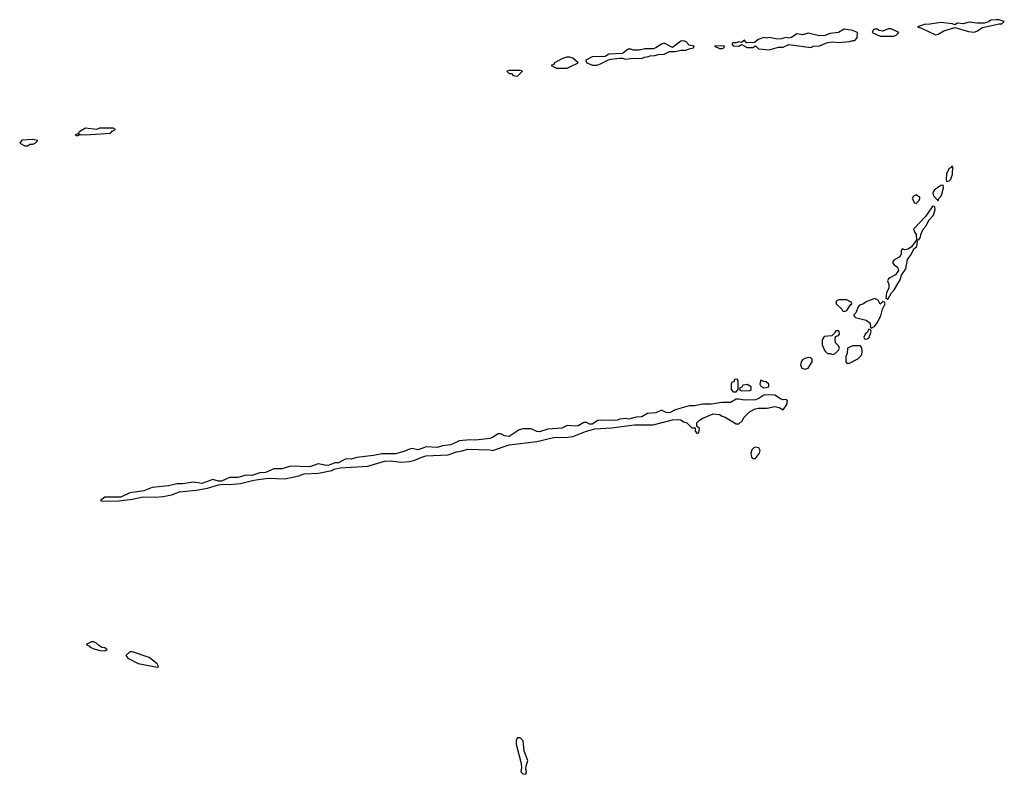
# Model space of a CAD drawing. Header units: inches. Extents: x 2769577 to 2880010, y 685631 to 825129.
# Tile 7 of 155: x 2817094 to 2824208, y 688471 to 693922. Entities that reach past the tile are written whole.
import ezdxf

# ---------------------------------------------------------------- set-up
doc = ezdxf.new("R2010")
doc.units = ezdxf.units.IN
doc.header["$MEASUREMENT"] = 0
for name, color, linetype in [('C8618', 7, 'Continuous'), ('C8619', 7, 'Continuous'), ('C8628', 7, 'Continuous'), ('C8629', 7, 'Continuous')]:
    doc.layers.add(name, color=color, linetype=linetype)

msp = doc.modelspace()

# ---------------------------------------------------------------- linework, layer by layer
at = {"layer": 'C8618', "color": 4, "elevation": 4}
for points in [[(2817630, 689428), (2817612.7, 689427.3), (2817574, 689410), (2817598, 689398), (2817602, 689390), (2817630, 689378), (2817675.3, 689364.7), (2817710, 689362), (2817726, 689370), (2817710, 689386), (2817687.3, 689387.3), (2817663.1, 689403.1), (2817650, 689418)], [(2817910, 689355.3), (2817890, 689355.3), (2817862, 689330), (2817876, 689310), (2817950, 689270.8), (2818090, 689246), (2818098, 689250), (2818088, 689270), (2818030, 689315.3)]]:
    msp.add_lwpolyline(points, close=True, dxfattribs=at)
at = {"layer": 'C8619', "color": 4, "elevation": 4}
for points in [[(2817770, 693138), (2817670, 693138), (2817650, 693128.7), (2817570, 693138), (2817522, 693110), (2817519.6, 693100.4), (2817494, 693090), (2817510, 693082), (2817526, 693090), (2817522, 693098), (2817532, 693092), (2817570, 693091), (2817750, 693102), (2817762, 693118), (2817786, 693130)], [(2817190, 693056), (2817110, 693052.3), (2817094, 693030), (2817130, 693012), (2817150, 693012), (2817170, 693022), (2817190, 693022), (2817206, 693030), (2817226, 693050)]]:
    msp.add_lwpolyline(points, close=True, dxfattribs=at)
msp.add_lwpolyline([(2820000, 690825.7), (2819970, 690815.1), (2819930, 690823.7), (2819910, 690820.9), (2819870, 690802), (2819810, 690786.6), (2819710, 690786.6), (2819650, 690774.5), (2819530, 690759.6), (2819490, 690747), (2819450, 690749.5), (2819398, 690722), (2819370, 690721.2), (2819330, 690705.2), (2819310, 690702.7), (2819250, 690714), (2819190, 690692), (2819050, 690697), (2818990, 690677), (2818930, 690677), (2818870, 690652), (2818830, 690649.2), (2818771.1, 690628.8), (2818730, 690632.3), (2818670, 690616), (2818610, 690615.1), (2818552, 690588), (2818530, 690588), (2818490, 690601.2), (2818410, 690572.7), (2818350, 690580.9), (2818270.6, 690569.4), (2818230, 690569.3), (2818170, 690554.5), (2818050, 690542), (2817990, 690519.5), (2817890, 690504), (2817825.8, 690474.2), (2817710, 690472.3), (2817678, 690450), (2817690, 690444.9), (2817810, 690447.7), (2817910, 690458.8), (2817984.1, 690475.9), (2818070, 690474), (2818130, 690478.8), (2818190, 690490.8), (2818249.5, 690510.5), (2818370, 690522.8), (2818450, 690538.8), (2818530, 690562.8), (2818570, 690567.3), (2818610, 690564), (2818690, 690571.3), (2818784.7, 690595.3), (2818889.3, 690610.7), (2819010, 690606), (2819110, 690626.8), (2819150, 690640.5), (2819252.9, 690647.1), (2819350, 690666.8), (2819364.1, 690675.9), (2819410, 690684), (2819610, 690696), (2819730, 690733.4), (2819770, 690736.3), (2819850, 690726), (2819910, 690731), (2819950, 690741), (2820000, 690761.1)], dxfattribs=at)
at = {"layer": 'C8628', "color": 4, "elevation": 4}
msp.add_lwpolyline([(2820690, 688735.3), (2820682, 688718), (2820680.5, 688690), (2820716.3, 688550), (2820719.1, 688520.9), (2820714.8, 688490), (2820730, 688474.8), (2820750, 688471.3), (2820756.2, 688490), (2820752, 688510), (2820754.5, 688530), (2820764.5, 688570), (2820738.4, 688638.4), (2820731.9, 688711.9), (2820710, 688734)], close=True, dxfattribs=at)
at = {"layer": 'C8629', "color": 4, "elevation": 4}
for points in [[(2824170, 693922), (2824150, 693922), (2824110, 693919), (2824094.4, 693905.6), (2824062, 693898), (2824010, 693898), (2823955.2, 693904.8), (2823910, 693893.3), (2823870, 693898), (2823850, 693886), (2823832.5, 693892.5), (2823750, 693902.7), (2823670, 693888.7), (2823631.6, 693888.4), (2823582, 693870), (2823610, 693862), (2823710, 693812), (2823730, 693818), (2823770, 693842), (2823850, 693864.7), (2823950, 693836), (2823990, 693831), (2824010, 693838), (2824050, 693864.7), (2824170, 693892), (2824190, 693892), (2824208, 693910)], [(2823050, 693852.7), (2823010, 693829), (2822950, 693822), (2822911, 693809), (2822870, 693806), (2822790, 693825.2), (2822750, 693813.2), (2822710, 693819), (2822670, 693793.2), (2822650, 693788), (2822630, 693793.2), (2822596.9, 693783.1), (2822570, 693781.2), (2822510, 693792.7), (2822490, 693789), (2822470, 693792.7), (2822430, 693779), (2822403.6, 693756.4), (2822350, 693755.3), (2822340.2, 693760.2), (2822330, 693774), (2822310, 693758), (2822290, 693762), (2822270, 693754), (2822250, 693755.3), (2822242, 693750), (2822242, 693742), (2822250, 693734), (2822290, 693732), (2822310, 693742), (2822350, 693722), (2822390, 693722), (2822410, 693734), (2822432.7, 693712.7), (2822510, 693704.7), (2822576.4, 693723.6), (2822610, 693724.7), (2822650, 693742), (2822810, 693722), (2822830, 693731.3), (2822872.7, 693732.7), (2822930, 693758), (2822970, 693762), (2823010, 693758), (2823090, 693764.7), (2823112.7, 693772.7), (2823127.3, 693772.7), (2823146, 693790), (2823148, 693830), (2823110, 693844)], [(2823370, 693857.2), (2823330, 693838), (2823304, 693844), (2823290, 693853.2), (2823270, 693854), (2823262, 693850), (2823254, 693830), (2823310, 693802), (2823410, 693802), (2823426, 693810), (2823446, 693830), (2823390, 693855.1)], [(2821890, 693769.3), (2821870, 693766), (2821810, 693722), (2821750, 693752), (2821730, 693746), (2821690, 693719.3), (2821670, 693712.3), (2821610, 693712.7), (2821570, 693702.7), (2821530, 693701.2), (2821510, 693709.2), (2821490, 693709), (2821450, 693679), (2821350, 693674), (2821324.7, 693655.3), (2821230, 693652.7), (2821184.7, 693630), (2821183.6, 693623.6), (2821191.6, 693611.6), (2821232.7, 693592.7), (2821267.3, 693592.7), (2821290, 693602), (2821348, 693632), (2821364, 693636), (2821430, 693644.7), (2821450, 693644.7), (2821470, 693638), (2821530, 693644.7), (2821590, 693642), (2821608.4, 693651.6), (2821627.3, 693652.7), (2821650, 693662), (2821683.6, 693663.6), (2821710, 693671.3), (2821750, 693672), (2821790, 693691.3), (2821830, 693691.3), (2821870, 693702), (2821910, 693702), (2821930, 693712), (2821962, 693718), (2821966, 693730), (2821930, 693739), (2821910, 693761.2)], [(2822170, 693734), (2822114, 693730), (2822150, 693714), (2822170, 693714), (2822182, 693718), (2822186, 693730)], [(2821070, 693652.3), (2821048.3, 693651.7), (2821010, 693639.3), (2820958, 693610), (2820950, 693598), (2820934, 693590), (2820971.6, 693571.6), (2821048.4, 693571.6), (2821070, 693582), (2821128, 693610), (2821090, 693644)], [(2820630, 693555.3), (2820614, 693550), (2820630, 693534), (2820652.7, 693532.7), (2820658, 693518), (2820690, 693514), (2820726, 693550), (2820710, 693554)], [(2823830, 692866), (2823825.4, 692854.6), (2823810, 692848), (2823791.3, 692810), (2823786.8, 692766.8), (2823790, 692754), (2823810, 692758), (2823822, 692770), (2823832.9, 692807.1), (2823836.4, 692856.4)], [(2823766, 692726), (2823750, 692724), (2823702, 692690), (2823691, 692670), (2823696, 692650), (2823730, 692614), (2823735.3, 692630), (2823750, 692644.7), (2823757.5, 692662.5), (2823768.7, 692708.7)], [(2823570, 692658), (2823552, 692648), (2823542, 692630), (2823558, 692598), (2823570, 692594), (2823590, 692614), (2823598, 692630), (2823598, 692638)], [(2823694, 692574), (2823686, 692570), (2823639.1, 692500.9), (2823552, 692410), (2823558, 692390), (2823571.3, 692370), (2823574, 692334), (2823590, 692332), (2823602, 692350), (2823604, 692370), (2823622, 692410), (2823642, 692430), (2823664.7, 692475.3), (2823695.3, 692510), (2823708.7, 692550), (2823706, 692570)], [(2823570, 692328), (2823538, 692282), (2823514.4, 692265.6), (2823490, 692259), (2823470, 692266), (2823462, 692250), (2823462, 692230), (2823452, 692210), (2823411.6, 692188.4), (2823403.6, 692176.4), (2823403.6, 692163.6), (2823411.6, 692151.6), (2823435.3, 692135.3), (2823444.7, 692110), (2823422, 692078), (2823382, 692058), (2823372, 692050), (2823364.7, 692035.3), (2823374.8, 692010), (2823374.4, 691985.6), (2823356, 691950), (2823352, 691912), (2823363.6, 691903.6), (2823370, 691904.7), (2823394, 691950), (2823413.2, 691970), (2823456.5, 692043.5), (2823464, 692076), (2823497.2, 692122.8), (2823509, 692191), (2823534.8, 692225.2), (2823554, 692266), (2823575.1, 692284.9), (2823582, 692322)], [(2823270, 691909), (2823210, 691884), (2823190, 691869), (2823161, 691859), (2823151, 691849), (2823135.3, 691804.7), (2823122, 691790), (2823122, 691782), (2823134, 691770), (2823210, 691750.8), (2823230, 691738), (2823238, 691730), (2823242, 691702), (2823250, 691694), (2823258, 691702), (2823270, 691704.7), (2823290, 691732), (2823317, 691783), (2823328.9, 691831.2), (2823346, 691870), (2823342, 691882), (2823330, 691886), (2823310, 691868), (2823296.5, 691896.5)], [(2823070, 691898), (2823010, 691898), (2822994, 691890), (2822994, 691870), (2823034, 691830), (2823038, 691818), (2823050, 691814), (2823070, 691822), (2823096.4, 691863.6), (2823106, 691870), (2823102, 691882)], [(2823010, 691675.3), (2822990, 691674), (2822982, 691658), (2822962, 691638), (2822907.3, 691632.7), (2822892, 691610), (2822892.7, 691572.7), (2822912, 691530), (2822930, 691512), (2822950, 691512), (2822970, 691504.7), (2822986, 691510), (2823010, 691534), (2823018, 691550), (2823010, 691566), (2822988.4, 691588.4), (2822986, 691610), (2822987.3, 691632.7), (2823010, 691642), (2823018, 691650), (2823015.3, 691670)], [(2823230, 691686), (2823216.9, 691663.1), (2823202, 691650), (2823194, 691630), (2823198, 691618), (2823210, 691614), (2823230, 691622), (2823246, 691670), (2823242, 691682)], [(2823170, 691566), (2823110, 691566), (2823074, 691550), (2823072, 691510), (2823062, 691490), (2823062, 691450), (2823070, 691442), (2823090, 691442), (2823150, 691472), (2823178, 691502), (2823182, 691530), (2823176.4, 691556.4)], [(2822790, 691480.9), (2822766.2, 691473.8), (2822750, 691465.2), (2822739.1, 691450), (2822736.3, 691430), (2822744.5, 691404.5), (2822770, 691398.8), (2822790, 691404.7), (2822819, 691450), (2822819, 691470), (2822810, 691479)], [(2822270, 691326), (2822258, 691322), (2822252.7, 691307.3), (2822238, 691302), (2822234, 691290), (2822234, 691250), (2822250, 691234), (2822270, 691234), (2822286, 691250), (2822286, 691310), (2822282, 691322)], [(2822350, 691286), (2822318, 691282), (2822312.7, 691267.3), (2822298, 691262), (2822294, 691250), (2822310, 691242), (2822370, 691244.7), (2822378, 691250), (2822378, 691270)], [(2822450, 691318), (2822445.4, 691314.6), (2822442, 691290), (2822450, 691274), (2822470, 691262), (2822490, 691264.7), (2822506, 691270), (2822506, 691290), (2822487.3, 691307.3), (2822468, 691308)], [(2822410, 690835.1), (2822398, 690830), (2822384.5, 690815.5), (2822376, 690790), (2822381, 690761), (2822390, 690752), (2822410, 690752), (2822439, 690790), (2822444, 690810), (2822435.3, 690830)]]:
    msp.add_lwpolyline(points, close=True, dxfattribs=at)
msp.add_lwpolyline([(2820000, 690761.1), (2820027.7, 690772.3), (2820190, 690778), (2820250, 690801), (2820290, 690806.8), (2820330, 690820.5), (2820490, 690816), (2820510, 690811.3), (2820630.6, 690850.6), (2820830, 690874.8), (2820950, 690904.9), (2821054, 690906), (2821090, 690911), (2821190, 690950.7), (2821250, 690967.3), (2821370, 690974), (2821536.8, 690996.8), (2821670, 690996), (2821810, 691030.6), (2821850, 691033.4), (2821870.6, 691030.6), (2821890, 691018), (2821914, 691010), (2821950, 690974), (2821974, 690974), (2821974, 690950), (2821990, 690934), (2822002, 690938), (2822006, 690970), (2821986, 690986), (2821986, 691010), (2822006, 691030), (2822030, 691044.7), (2822105.6, 691074.4), (2822150.3, 691070.3), (2822170, 691057.3), (2822192, 691050), (2822270, 691002), (2822290, 691002), (2822314.6, 691025.4), (2822328, 691050), (2822368, 691090), (2822408, 691110), (2822430, 691114.8), (2822495.3, 691115.3), (2822550, 691127.7), (2822580.7, 691120.7), (2822610, 691104.7), (2822636.5, 691143.5), (2822642, 691170), (2822630, 691179), (2822610, 691176), (2822590, 691182.7), (2822550, 691209.3), (2822486.8, 691213.2), (2822470, 691209.4), (2822434.9, 691185.1), (2822410, 691175.6), (2822330, 691174), (2822290, 691182), (2822270, 691180.9), (2822230, 691156.9), (2822170, 691156.2), (2822090, 691145.6), (2822030, 691144.5), (2821970, 691133.2), (2821930, 691132.7), (2821830, 691102.9), (2821790, 691081.6), (2821765.1, 691085.1), (2821730, 691102), (2821690, 691082), (2821630, 691078.4), (2821590, 691054), (2821548.6, 691051.4), (2821502, 691038), (2821490, 691036.2), (2821470, 691042), (2821430, 691037), (2821410, 691029.3), (2821346.3, 691026.3), (2821290, 691029.3), (2821270, 691026), (2821230, 691001.2), (2821210, 690999.3), (2821190, 691012.3), (2821170, 691012.7), (2821130, 690989.3), (2821110, 690986.6), (2821050, 690992), (2821010, 690971.8), (2820910, 690963.6), (2820850, 690945.1), (2820830, 690947.3), (2820790, 690966), (2820730, 690966.6), (2820701.6, 690958.4), (2820630, 690911.8), (2820597.2, 690917.2), (2820570, 690929.5), (2820550, 690929.5), (2820510, 690903.7), (2820490, 690897), (2820390, 690884.5), (2820350, 690887), (2820270, 690879.3), (2820210, 690852.3), (2820150, 690843.7), (2820110, 690831.8), (2820030, 690836.2), (2820000, 690825.7)], dxfattribs=at)

doc.saveas('drawing.dxf')
